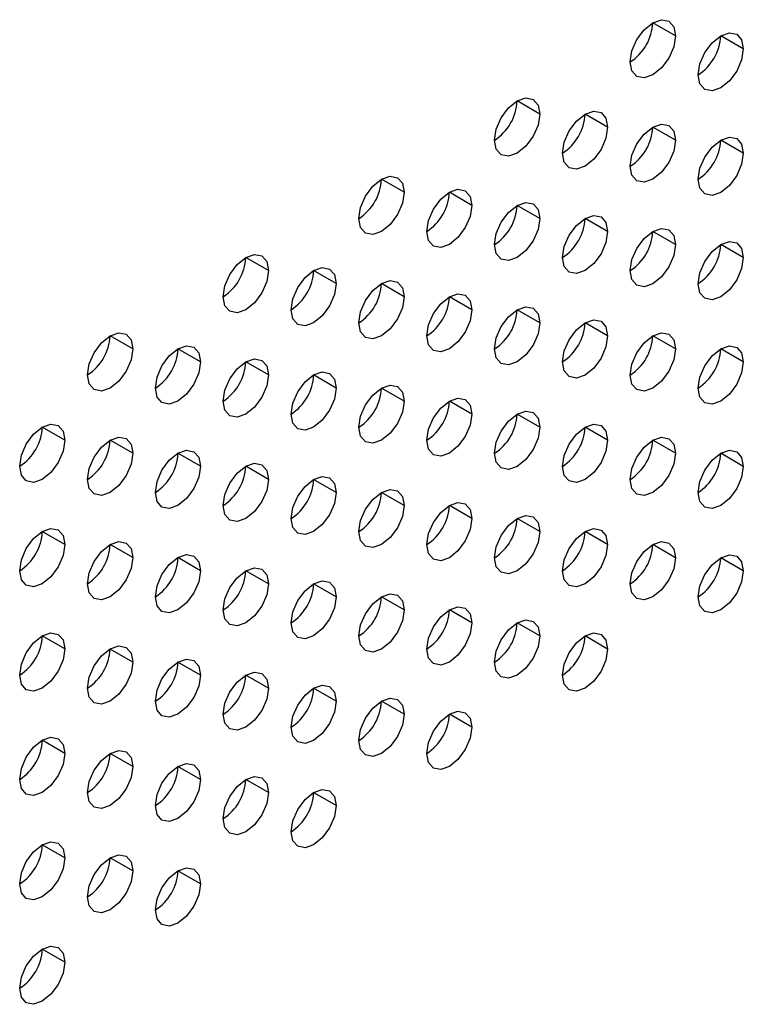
# Model space of a CAD drawing. Header units: millimetres. Extents: x 0 to 1118, y 0 to 864.
# Tile 255 of 256: x 977.49 to 981.26, y 684.37 to 689.51. Entities that reach past the tile are written whole.
import ezdxf

# ---------------------------------------------------------------- set-up
doc = ezdxf.new("R2010")
doc.units = ezdxf.units.MM

msp = doc.modelspace()

# ---------------------------------------------------------------- linework, layer by layer
at = {"color": 7, "linetype": 'Continuous', "lineweight": 25}
for p, q in [((980.9065, 689.4215), (980.7886, 689.4895)), ((981.26, 689.3534), (981.1422, 689.4215)), ((980.1994, 689.0133), (980.0815, 689.0813)), ((980.5529, 688.9452), (980.4351, 689.0133)), ((980.9065, 688.8772), (980.7886, 688.9452)), ((981.26, 688.8091), (981.1422, 688.8771)), ((979.4923, 688.6051), (979.3744, 688.6731)), ((979.8458, 688.537), (979.728, 688.6051)), ((980.1994, 688.4689), (980.0815, 688.537)), ((980.5529, 688.4009), (980.4351, 688.4689)), ((980.9065, 688.3328), (980.7886, 688.4008)), ((981.26, 688.2647), (981.1422, 688.3327)), ((978.7851, 688.1969), (978.6673, 688.2649)), ((979.1387, 688.1288), (979.0208, 688.1969)), ((979.4923, 688.0607), (979.3744, 688.1288)), ((979.8458, 687.9927), (979.728, 688.0607)), ((980.1994, 687.9246), (980.0815, 687.9926)), ((980.5529, 687.8565), (980.4351, 687.9245)), ((978.078, 687.7887), (977.9602, 687.8567)), ((980.9065, 687.7884), (980.7886, 687.8565)), ((978.4316, 687.7206), (978.3137, 687.7887)), ((981.26, 687.7204), (981.1422, 687.7884)), ((978.7851, 687.6525), (978.6673, 687.7206)), ((979.1387, 687.5845), (979.0208, 687.6525)), ((979.4923, 687.5164), (979.3744, 687.5844)), ((979.8458, 687.4483), (979.728, 687.5163)), ((980.1994, 687.3802), (980.0815, 687.4483)), ((977.7245, 687.3124), (977.6066, 687.3804)), ((980.5529, 687.3121), (980.4351, 687.3802)), ((978.078, 687.2443), (977.9602, 687.3124)), ((980.9065, 687.2441), (980.7886, 687.3121)), ((978.4316, 687.1763), (978.3137, 687.2443)), ((981.26, 687.176), (981.1422, 687.244)), ((978.7851, 687.1082), (978.6673, 687.1762)), ((979.1387, 687.0401), (979.0208, 687.1081)), ((979.4923, 686.972), (979.3744, 687.0401)), ((979.8458, 686.9039), (979.728, 686.972)), ((980.1994, 686.8359), (980.0815, 686.9039)), ((977.7245, 686.7681), (977.6066, 686.8361)), ((980.5529, 686.7678), (980.4351, 686.8358)), ((978.078, 686.7), (977.9602, 686.768)), ((980.9065, 686.6997), (980.7886, 686.7677)), ((978.4316, 686.6319), (978.3137, 686.6999)), ((981.26, 686.6316), (981.1422, 686.6997)), ((978.7851, 686.5638), (978.6673, 686.6319)), ((979.1387, 686.4957), (979.0208, 686.5638)), ((979.4923, 686.4277), (979.3744, 686.4957)), ((979.8458, 686.3596), (979.728, 686.4276)), ((980.1994, 686.2915), (980.0815, 686.3595)), ((977.7245, 686.2237), (977.6066, 686.2917)), ((980.5529, 686.2234), (980.4351, 686.2915)), ((978.078, 686.1556), (977.9602, 686.2236)), ((978.4316, 686.0875), (978.3137, 686.1556)), ((978.7851, 686.0195), (978.6673, 686.0875)), ((979.1387, 685.9514), (979.0208, 686.0194)), ((979.4923, 685.8833), (979.3744, 685.9513)), ((979.8458, 685.8152), (979.728, 685.8833)), ((977.7245, 685.6793), (977.6066, 685.7474)), ((978.078, 685.6113), (977.9602, 685.6793)), ((978.4316, 685.5432), (978.3137, 685.6112)), ((978.7851, 685.4751), (978.6673, 685.5431)), ((979.1387, 685.407), (979.0208, 685.4751)), ((977.7245, 685.135), (977.6066, 685.203)), ((978.078, 685.0669), (977.9602, 685.1349)), ((978.4316, 684.9988), (978.3137, 685.0668)), ((977.7245, 684.5906), (977.6066, 684.6586))]:
    msp.add_line(p, q, dxfattribs=at)
at = {"color": 7, "linetype": 'Continuous', "lineweight": 25, "flags": 128}
for points in [[(980.6708, 689.2854), (980.6797, 689.3427), (980.7053, 689.4016), (980.7435, 689.4532), (980.7886, 689.4896), (980.8337, 689.5052), (980.8719, 689.4978), (980.8975, 689.4684), (980.9065, 689.4215)], [(980.9065, 689.4215), (980.8975, 689.3643), (980.8719, 689.3054), (980.8337, 689.2538), (980.7886, 689.2174), (980.7435, 689.2017), (980.7053, 689.2091), (980.6797, 689.2385), (980.6708, 689.2854)], [(981.0243, 689.2174), (981.0333, 689.2746), (981.0588, 689.3335), (981.0971, 689.3851), (981.1422, 689.4215), (981.1873, 689.4372), (981.2255, 689.4297), (981.2511, 689.4003), (981.26, 689.3534)], [(981.26, 689.3534), (981.2511, 689.2962), (981.2255, 689.2373), (981.1873, 689.1857), (981.1422, 689.1493), (981.0971, 689.1336), (981.0588, 689.1411), (981.0333, 689.1705), (981.0243, 689.2174)], [(979.9637, 688.8772), (979.9726, 688.9345), (979.9982, 688.9934), (980.0364, 689.045), (980.0815, 689.0814), (980.1266, 689.097), (980.1648, 689.0896), (980.1904, 689.0602), (980.1994, 689.0133)], [(980.1994, 689.0133), (980.1904, 688.956), (980.1648, 688.8971), (980.1266, 688.8456), (980.0815, 688.8092), (980.0364, 688.7935), (979.9982, 688.8009), (979.9726, 688.8303), (979.9637, 688.8772)], [(980.3172, 688.8092), (980.3262, 688.8664), (980.3517, 688.9253), (980.39, 688.9769), (980.4351, 689.0133), (980.4802, 689.029), (980.5184, 689.0215), (980.5439, 688.9921), (980.5529, 688.9452)], [(980.5529, 688.9452), (980.5439, 688.888), (980.5184, 688.8291), (980.4802, 688.7775), (980.4351, 688.7411), (980.39, 688.7254), (980.3517, 688.7329), (980.3262, 688.7623), (980.3172, 688.8092)], [(980.6708, 688.7411), (980.6797, 688.7983), (980.7053, 688.8572), (980.7435, 688.9088), (980.7886, 688.9452), (980.8337, 688.9609), (980.8719, 688.9535), (980.8975, 688.9241), (980.9065, 688.8772)], [(981.0243, 688.673), (981.0333, 688.7303), (981.0588, 688.7892), (981.0971, 688.8407), (981.1422, 688.8771), (981.1873, 688.8928), (981.2255, 688.8854), (981.2511, 688.856), (981.26, 688.8091)], [(980.9065, 688.8772), (980.8975, 688.8199), (980.8719, 688.761), (980.8337, 688.7094), (980.7886, 688.673), (980.7435, 688.6573), (980.7053, 688.6648), (980.6797, 688.6942), (980.6708, 688.7411)], [(981.26, 688.8091), (981.2511, 688.7518), (981.2255, 688.6929), (981.1873, 688.6413), (981.1422, 688.6049), (981.0971, 688.5893), (981.0588, 688.5967), (981.0333, 688.6261), (981.0243, 688.673)], [(979.2566, 688.469), (979.2655, 688.5263), (979.2911, 688.5852), (979.3293, 688.6368), (979.3744, 688.6732), (979.4195, 688.6888), (979.4577, 688.6814), (979.4833, 688.652), (979.4923, 688.6051)], [(979.4923, 688.6051), (979.4833, 688.5478), (979.4577, 688.4889), (979.4195, 688.4374), (979.3744, 688.401), (979.3293, 688.3853), (979.2911, 688.3927), (979.2655, 688.4221), (979.2566, 688.469)], [(979.6101, 688.401), (979.6191, 688.4582), (979.6446, 688.5171), (979.6829, 688.5687), (979.728, 688.6051), (979.7731, 688.6208), (979.8113, 688.6133), (979.8368, 688.5839), (979.8458, 688.537)], [(979.8458, 688.537), (979.8368, 688.4798), (979.8113, 688.4209), (979.7731, 688.3693), (979.728, 688.3329), (979.6829, 688.3172), (979.6446, 688.3247), (979.6191, 688.3541), (979.6101, 688.401)], [(979.9637, 688.3329), (979.9726, 688.3901), (979.9982, 688.449), (980.0364, 688.5006), (980.0815, 688.537), (980.1266, 688.5527), (980.1648, 688.5452), (980.1904, 688.5158), (980.1994, 688.4689)], [(980.3172, 688.2648), (980.3262, 688.3221), (980.3517, 688.381), (980.39, 688.4325), (980.4351, 688.4689), (980.4802, 688.4846), (980.5184, 688.4772), (980.5439, 688.4478), (980.5529, 688.4009)], [(980.1994, 688.4689), (980.1904, 688.4117), (980.1648, 688.3528), (980.1266, 688.3012), (980.0815, 688.2648), (980.0364, 688.2491), (979.9982, 688.2566), (979.9726, 688.286), (979.9637, 688.3329)], [(980.5529, 688.4009), (980.5439, 688.3436), (980.5184, 688.2847), (980.4802, 688.2331), (980.4351, 688.1967), (980.39, 688.1811), (980.3517, 688.1885), (980.3262, 688.2179), (980.3172, 688.2648)], [(980.6708, 688.1967), (980.6797, 688.254), (980.7053, 688.3129), (980.7435, 688.3645), (980.7886, 688.4008), (980.8337, 688.4165), (980.8719, 688.4091), (980.8975, 688.3797), (980.9065, 688.3328)], [(980.9065, 688.3328), (980.8975, 688.2755), (980.8719, 688.2166), (980.8337, 688.1651), (980.7886, 688.1287), (980.7435, 688.113), (980.7053, 688.1204), (980.6797, 688.1498), (980.6708, 688.1967)], [(981.0243, 688.1286), (981.0333, 688.1859), (981.0588, 688.2448), (981.0971, 688.2964), (981.1422, 688.3328), (981.1873, 688.3484), (981.2255, 688.341), (981.2511, 688.3116), (981.26, 688.2647)], [(978.5494, 688.0608), (978.5584, 688.1181), (978.584, 688.177), (978.6222, 688.2286), (978.6673, 688.265), (978.7124, 688.2806), (978.7506, 688.2732), (978.7762, 688.2438), (978.7851, 688.1969)], [(981.26, 688.2647), (981.2511, 688.2075), (981.2255, 688.1486), (981.1873, 688.097), (981.1422, 688.0606), (981.0971, 688.0449), (981.0588, 688.0523), (981.0333, 688.0817), (981.0243, 688.1286)], [(978.7851, 688.1969), (978.7762, 688.1396), (978.7506, 688.0807), (978.7124, 688.0292), (978.6673, 687.9928), (978.6222, 687.9771), (978.584, 687.9845), (978.5584, 688.0139), (978.5494, 688.0608)], [(978.903, 687.9928), (978.912, 688.05), (978.9375, 688.1089), (978.9757, 688.1605), (979.0208, 688.1969), (979.0659, 688.2126), (979.1042, 688.2051), (979.1297, 688.1757), (979.1387, 688.1288)], [(979.1387, 688.1288), (979.1297, 688.0716), (979.1042, 688.0127), (979.0659, 687.9611), (979.0208, 687.9247), (978.9757, 687.909), (978.9375, 687.9164), (978.912, 687.9459), (978.903, 687.9928)], [(979.2566, 687.9247), (979.2655, 687.9819), (979.2911, 688.0408), (979.3293, 688.0924), (979.3744, 688.1288), (979.4195, 688.1445), (979.4577, 688.137), (979.4833, 688.1076), (979.4923, 688.0607)], [(979.6101, 687.8566), (979.6191, 687.9139), (979.6446, 687.9728), (979.6829, 688.0243), (979.728, 688.0607), (979.7731, 688.0764), (979.8113, 688.069), (979.8368, 688.0396), (979.8458, 687.9927)], [(979.4923, 688.0607), (979.4833, 688.0035), (979.4577, 687.9446), (979.4195, 687.893), (979.3744, 687.8566), (979.3293, 687.8409), (979.2911, 687.8484), (979.2655, 687.8778), (979.2566, 687.9247)], [(979.8458, 687.9927), (979.8368, 687.9354), (979.8113, 687.8765), (979.7731, 687.8249), (979.728, 687.7885), (979.6829, 687.7729), (979.6446, 687.7803), (979.6191, 687.8097), (979.6101, 687.8566)], [(979.9637, 687.7885), (979.9726, 687.8458), (979.9982, 687.9047), (980.0364, 687.9562), (980.0815, 687.9926), (980.1266, 688.0083), (980.1648, 688.0009), (980.1904, 687.9715), (980.1994, 687.9246)], [(980.1994, 687.9246), (980.1904, 687.8673), (980.1648, 687.8084), (980.1266, 687.7569), (980.0815, 687.7205), (980.0364, 687.7048), (979.9982, 687.7122), (979.9726, 687.7416), (979.9637, 687.7885)], [(980.3172, 687.7204), (980.3262, 687.7777), (980.3517, 687.8366), (980.39, 687.8882), (980.4351, 687.9246), (980.4802, 687.9402), (980.5184, 687.9328), (980.5439, 687.9034), (980.5529, 687.8565)], [(977.8423, 687.6526), (977.8513, 687.7099), (977.8769, 687.7688), (977.9151, 687.8204), (977.9602, 687.8568), (978.0053, 687.8724), (978.0435, 687.865), (978.0691, 687.8356), (978.078, 687.7887)], [(980.6708, 687.6524), (980.6797, 687.7096), (980.7053, 687.7685), (980.7435, 687.8201), (980.7886, 687.8565), (980.8337, 687.8722), (980.8719, 687.8647), (980.8975, 687.8353), (980.9065, 687.7884)], [(980.5529, 687.8565), (980.5439, 687.7992), (980.5184, 687.7404), (980.4802, 687.6888), (980.4351, 687.6524), (980.39, 687.6367), (980.3517, 687.6441), (980.3262, 687.6735), (980.3172, 687.7204)], [(978.078, 687.7887), (978.0691, 687.7314), (978.0435, 687.6725), (978.0053, 687.621), (977.9602, 687.5846), (977.9151, 687.5689), (977.8769, 687.5763), (977.8513, 687.6057), (977.8423, 687.6526)], [(978.1959, 687.5845), (978.2049, 687.6418), (978.2304, 687.7007), (978.2686, 687.7523), (978.3137, 687.7887), (978.3588, 687.8043), (978.3971, 687.7969), (978.4226, 687.7675), (978.4316, 687.7206)], [(980.9065, 687.7884), (980.8975, 687.7312), (980.8719, 687.6723), (980.8337, 687.6207), (980.7886, 687.5843), (980.7435, 687.5686), (980.7053, 687.5761), (980.6797, 687.6055), (980.6708, 687.6524)], [(981.0243, 687.5843), (981.0333, 687.6415), (981.0588, 687.7004), (981.0971, 687.752), (981.1422, 687.7884), (981.1873, 687.8041), (981.2255, 687.7967), (981.2511, 687.7673), (981.26, 687.7204)], [(978.4316, 687.7206), (978.4226, 687.6634), (978.3971, 687.6045), (978.3588, 687.5529), (978.3137, 687.5165), (978.2686, 687.5008), (978.2304, 687.5082), (978.2049, 687.5376), (978.1959, 687.5845)], [(978.5494, 687.5165), (978.5584, 687.5737), (978.584, 687.6326), (978.6222, 687.6842), (978.6673, 687.7206), (978.7124, 687.7363), (978.7506, 687.7288), (978.7762, 687.6994), (978.7851, 687.6525)], [(981.26, 687.7204), (981.2511, 687.6631), (981.2255, 687.6042), (981.1873, 687.5526), (981.1422, 687.5162), (981.0971, 687.5006), (981.0588, 687.508), (981.0333, 687.5374), (981.0243, 687.5843)], [(978.903, 687.4484), (978.912, 687.5056), (978.9375, 687.5645), (978.9757, 687.6161), (979.0208, 687.6525), (979.0659, 687.6682), (979.1042, 687.6608), (979.1297, 687.6314), (979.1387, 687.5845)], [(978.7851, 687.6525), (978.7762, 687.5953), (978.7506, 687.5364), (978.7124, 687.4848), (978.6673, 687.4484), (978.6222, 687.4327), (978.584, 687.4402), (978.5584, 687.4696), (978.5494, 687.5165)], [(979.1387, 687.5845), (979.1297, 687.5272), (979.1042, 687.4683), (979.0659, 687.4167), (979.0208, 687.3803), (978.9757, 687.3647), (978.9375, 687.3721), (978.912, 687.4015), (978.903, 687.4484)], [(979.2566, 687.3803), (979.2655, 687.4376), (979.2911, 687.4965), (979.3293, 687.548), (979.3744, 687.5844), (979.4195, 687.6001), (979.4577, 687.5927), (979.4833, 687.5633), (979.4923, 687.5164)], [(979.4923, 687.5164), (979.4833, 687.4591), (979.4577, 687.4002), (979.4195, 687.3487), (979.3744, 687.3123), (979.3293, 687.2966), (979.2911, 687.304), (979.2655, 687.3334), (979.2566, 687.3803)], [(979.6101, 687.3122), (979.6191, 687.3695), (979.6446, 687.4284), (979.6829, 687.48), (979.728, 687.5164), (979.7731, 687.532), (979.8113, 687.5246), (979.8368, 687.4952), (979.8458, 687.4483)], [(979.9637, 687.2442), (979.9726, 687.3014), (979.9982, 687.3603), (980.0364, 687.4119), (980.0815, 687.4483), (980.1266, 687.464), (980.1648, 687.4565), (980.1904, 687.4271), (980.1994, 687.3802)], [(979.8458, 687.4483), (979.8368, 687.391), (979.8113, 687.3321), (979.7731, 687.2806), (979.728, 687.2442), (979.6829, 687.2285), (979.6446, 687.2359), (979.6191, 687.2653), (979.6101, 687.3122)], [(977.4888, 687.1763), (977.4978, 687.2336), (977.5233, 687.2925), (977.5615, 687.3441), (977.6066, 687.3805), (977.6517, 687.3961), (977.69, 687.3887), (977.7155, 687.3593), (977.7245, 687.3124)], [(980.1994, 687.3802), (980.1904, 687.323), (980.1648, 687.2641), (980.1266, 687.2125), (980.0815, 687.1761), (980.0364, 687.1604), (979.9982, 687.1679), (979.9726, 687.1973), (979.9637, 687.2442)], [(980.3172, 687.1761), (980.3262, 687.2333), (980.3517, 687.2922), (980.39, 687.3438), (980.4351, 687.3802), (980.4802, 687.3959), (980.5184, 687.3885), (980.5439, 687.359), (980.5529, 687.3121)], [(977.7245, 687.3124), (977.7155, 687.2552), (977.69, 687.1963), (977.6517, 687.1447), (977.6066, 687.1083), (977.5615, 687.0926), (977.5233, 687.1), (977.4978, 687.1294), (977.4888, 687.1763)], [(977.8423, 687.1083), (977.8513, 687.1655), (977.8769, 687.2244), (977.9151, 687.276), (977.9602, 687.3124), (978.0053, 687.3281), (978.0435, 687.3206), (978.0691, 687.2912), (978.078, 687.2443)], [(980.5529, 687.3121), (980.5439, 687.2549), (980.5184, 687.196), (980.4802, 687.1444), (980.4351, 687.108), (980.39, 687.0923), (980.3517, 687.0998), (980.3262, 687.1292), (980.3172, 687.1761)], [(980.6708, 687.108), (980.6797, 687.1653), (980.7053, 687.2242), (980.7435, 687.2757), (980.7886, 687.3121), (980.8337, 687.3278), (980.8719, 687.3204), (980.8975, 687.291), (980.9065, 687.2441)], [(978.078, 687.2443), (978.0691, 687.1871), (978.0435, 687.1282), (978.0053, 687.0766), (977.9602, 687.0402), (977.9151, 687.0245), (977.8769, 687.032), (977.8513, 687.0614), (977.8423, 687.1083)], [(978.1959, 687.0402), (978.2049, 687.0974), (978.2304, 687.1563), (978.2686, 687.2079), (978.3137, 687.2443), (978.3588, 687.26), (978.3971, 687.2526), (978.4226, 687.2232), (978.4316, 687.1763)], [(980.9065, 687.2441), (980.8975, 687.1868), (980.8719, 687.1279), (980.8337, 687.0763), (980.7886, 687.0399), (980.7435, 687.0243), (980.7053, 687.0317), (980.6797, 687.0611), (980.6708, 687.108)], [(981.0243, 687.0399), (981.0333, 687.0972), (981.0588, 687.1561), (981.0971, 687.2077), (981.1422, 687.244), (981.1873, 687.2597), (981.2255, 687.2523), (981.2511, 687.2229), (981.26, 687.176)], [(978.4316, 687.1763), (978.4226, 687.119), (978.3971, 687.0601), (978.3588, 687.0085), (978.3137, 686.9721), (978.2686, 686.9565), (978.2304, 686.9639), (978.2049, 686.9933), (978.1959, 687.0402)], [(978.5494, 686.9721), (978.5584, 687.0294), (978.584, 687.0883), (978.6222, 687.1398), (978.6673, 687.1762), (978.7124, 687.1919), (978.7506, 687.1845), (978.7762, 687.1551), (978.7851, 687.1082)], [(981.26, 687.176), (981.2511, 687.1187), (981.2255, 687.0598), (981.1873, 687.0083), (981.1422, 686.9719), (981.0971, 686.9562), (981.0588, 686.9636), (981.0333, 686.993), (981.0243, 687.0399)], [(978.7851, 687.1082), (978.7762, 687.0509), (978.7506, 686.992), (978.7124, 686.9404), (978.6673, 686.9041), (978.6222, 686.8884), (978.584, 686.8958), (978.5584, 686.9252), (978.5494, 686.9721)], [(978.903, 686.904), (978.912, 686.9613), (978.9375, 687.0202), (978.9757, 687.0718), (979.0208, 687.1082), (979.0659, 687.1238), (979.1042, 687.1164), (979.1297, 687.087), (979.1387, 687.0401)], [(979.1387, 687.0401), (979.1297, 686.9828), (979.1042, 686.9239), (979.0659, 686.8724), (979.0208, 686.836), (978.9757, 686.8203), (978.9375, 686.8277), (978.912, 686.8571), (978.903, 686.904)], [(979.2566, 686.836), (979.2655, 686.8932), (979.2911, 686.9521), (979.3293, 687.0037), (979.3744, 687.0401), (979.4195, 687.0558), (979.4577, 687.0483), (979.4833, 687.0189), (979.4923, 686.972)], [(979.6101, 686.7679), (979.6191, 686.8251), (979.6446, 686.884), (979.6829, 686.9356), (979.728, 686.972), (979.7731, 686.9877), (979.8113, 686.9802), (979.8368, 686.9508), (979.8458, 686.9039)], [(979.4923, 686.972), (979.4833, 686.9148), (979.4577, 686.8559), (979.4195, 686.8043), (979.3744, 686.7679), (979.3293, 686.7522), (979.2911, 686.7596), (979.2655, 686.7891), (979.2566, 686.836)], [(979.8458, 686.9039), (979.8368, 686.8467), (979.8113, 686.7878), (979.7731, 686.7362), (979.728, 686.6998), (979.6829, 686.6841), (979.6446, 686.6916), (979.6191, 686.721), (979.6101, 686.7679)], [(979.9637, 686.6998), (979.9726, 686.7571), (979.9982, 686.816), (980.0364, 686.8675), (980.0815, 686.9039), (980.1266, 686.9196), (980.1648, 686.9122), (980.1904, 686.8828), (980.1994, 686.8359)], [(977.4888, 686.632), (977.4978, 686.6892), (977.5233, 686.7481), (977.5615, 686.7997), (977.6066, 686.8361), (977.6517, 686.8518), (977.69, 686.8444), (977.7155, 686.815), (977.7245, 686.7681)], [(980.1994, 686.8359), (980.1904, 686.7786), (980.1648, 686.7197), (980.1266, 686.6681), (980.0815, 686.6317), (980.0364, 686.6161), (979.9982, 686.6235), (979.9726, 686.6529), (979.9637, 686.6998)], [(980.3172, 686.6317), (980.3262, 686.689), (980.3517, 686.7479), (980.39, 686.7994), (980.4351, 686.8358), (980.4802, 686.8515), (980.5184, 686.8441), (980.5439, 686.8147), (980.5529, 686.7678)], [(977.8423, 686.5639), (977.8513, 686.6212), (977.8769, 686.6801), (977.9151, 686.7316), (977.9602, 686.768), (978.0053, 686.7837), (978.0435, 686.7763), (978.0691, 686.7469), (978.078, 686.7)], [(980.6708, 686.5636), (980.6797, 686.6209), (980.7053, 686.6798), (980.7435, 686.7314), (980.7886, 686.7678), (980.8337, 686.7834), (980.8719, 686.776), (980.8975, 686.7466), (980.9065, 686.6997)], [(977.7245, 686.7681), (977.7155, 686.7108), (977.69, 686.6519), (977.6517, 686.6003), (977.6066, 686.5639), (977.5615, 686.5483), (977.5233, 686.5557), (977.4978, 686.5851), (977.4888, 686.632)], [(980.5529, 686.7678), (980.5439, 686.7105), (980.5184, 686.6516), (980.4802, 686.6001), (980.4351, 686.5637), (980.39, 686.548), (980.3517, 686.5554), (980.3262, 686.5848), (980.3172, 686.6317)], [(978.078, 686.7), (978.0691, 686.6427), (978.0435, 686.5838), (978.0053, 686.5322), (977.9602, 686.4958), (977.9151, 686.4802), (977.8769, 686.4876), (977.8513, 686.517), (977.8423, 686.5639)], [(978.1959, 686.4958), (978.2049, 686.5531), (978.2304, 686.612), (978.2686, 686.6636), (978.3137, 686.7), (978.3588, 686.7156), (978.3971, 686.7082), (978.4226, 686.6788), (978.4316, 686.6319)], [(980.9065, 686.6997), (980.8975, 686.6424), (980.8719, 686.5836), (980.8337, 686.532), (980.7886, 686.4956), (980.7435, 686.4799), (980.7053, 686.4873), (980.6797, 686.5167), (980.6708, 686.5636)], [(981.0243, 686.4956), (981.0333, 686.5528), (981.0588, 686.6117), (981.0971, 686.6633), (981.1422, 686.6997), (981.1873, 686.7154), (981.2255, 686.7079), (981.2511, 686.6785), (981.26, 686.6316)], [(978.4316, 686.6319), (978.4226, 686.5746), (978.3971, 686.5157), (978.3588, 686.4642), (978.3137, 686.4278), (978.2686, 686.4121), (978.2304, 686.4195), (978.2049, 686.4489), (978.1959, 686.4958)], [(978.5494, 686.4277), (978.5584, 686.485), (978.584, 686.5439), (978.6222, 686.5955), (978.6673, 686.6319), (978.7124, 686.6475), (978.7506, 686.6401), (978.7762, 686.6107), (978.7851, 686.5638)], [(981.26, 686.6316), (981.2511, 686.5744), (981.2255, 686.5155), (981.1873, 686.4639), (981.1422, 686.4275), (981.0971, 686.4118), (981.0588, 686.4193), (981.0333, 686.4487), (981.0243, 686.4956)], [(978.903, 686.3597), (978.912, 686.4169), (978.9375, 686.4758), (978.9757, 686.5274), (979.0208, 686.5638), (979.0659, 686.5795), (979.1042, 686.572), (979.1297, 686.5426), (979.1387, 686.4957)], [(978.7851, 686.5638), (978.7762, 686.5066), (978.7506, 686.4477), (978.7124, 686.3961), (978.6673, 686.3597), (978.6222, 686.344), (978.584, 686.3514), (978.5584, 686.3808), (978.5494, 686.4277)], [(979.1387, 686.4957), (979.1297, 686.4385), (979.1042, 686.3796), (979.0659, 686.328), (979.0208, 686.2916), (978.9757, 686.2759), (978.9375, 686.2834), (978.912, 686.3128), (978.903, 686.3597)], [(979.2566, 686.2916), (979.2655, 686.3489), (979.2911, 686.4077), (979.3293, 686.4593), (979.3744, 686.4957), (979.4195, 686.5114), (979.4577, 686.504), (979.4833, 686.4746), (979.4923, 686.4277)], [(979.4923, 686.4277), (979.4833, 686.3704), (979.4577, 686.3115), (979.4195, 686.2599), (979.3744, 686.2235), (979.3293, 686.2079), (979.2911, 686.2153), (979.2655, 686.2447), (979.2566, 686.2916)], [(979.6101, 686.2235), (979.6191, 686.2808), (979.6446, 686.3397), (979.6829, 686.3912), (979.728, 686.4276), (979.7731, 686.4433), (979.8113, 686.4359), (979.8368, 686.4065), (979.8458, 686.3596)], [(979.9637, 686.1554), (979.9726, 686.2127), (979.9982, 686.2716), (980.0364, 686.3232), (980.0815, 686.3596), (980.1266, 686.3752), (980.1648, 686.3678), (980.1904, 686.3384), (980.1994, 686.2915)], [(979.8458, 686.3596), (979.8368, 686.3023), (979.8113, 686.2434), (979.7731, 686.1919), (979.728, 686.1555), (979.6829, 686.1398), (979.6446, 686.1472), (979.6191, 686.1766), (979.6101, 686.2235)], [(977.4888, 686.0876), (977.4978, 686.1449), (977.5233, 686.2038), (977.5615, 686.2554), (977.6066, 686.2917), (977.6517, 686.3074), (977.69, 686.3), (977.7155, 686.2706), (977.7245, 686.2237)], [(980.1994, 686.2915), (980.1904, 686.2342), (980.1648, 686.1753), (980.1266, 686.1238), (980.0815, 686.0874), (980.0364, 686.0717), (979.9982, 686.0791), (979.9726, 686.1085), (979.9637, 686.1554)], [(980.3172, 686.0874), (980.3262, 686.1446), (980.3517, 686.2035), (980.39, 686.2551), (980.4351, 686.2915), (980.4802, 686.3072), (980.5184, 686.2997), (980.5439, 686.2703), (980.5529, 686.2234)], [(977.7245, 686.2237), (977.7155, 686.1664), (977.69, 686.1075), (977.6517, 686.056), (977.6066, 686.0196), (977.5615, 686.0039), (977.5233, 686.0113), (977.4978, 686.0407), (977.4888, 686.0876)], [(977.8423, 686.0195), (977.8513, 686.0768), (977.8769, 686.1357), (977.9151, 686.1873), (977.9602, 686.2237), (978.0053, 686.2393), (978.0435, 686.2319), (978.0691, 686.2025), (978.078, 686.1556)], [(980.5529, 686.2234), (980.5439, 686.1662), (980.5184, 686.1073), (980.4802, 686.0557), (980.4351, 686.0193), (980.39, 686.0036), (980.3517, 686.0111), (980.3262, 686.0405), (980.3172, 686.0874)], [(978.1959, 685.9515), (978.2049, 686.0087), (978.2304, 686.0676), (978.2686, 686.1192), (978.3137, 686.1556), (978.3588, 686.1713), (978.3971, 686.1638), (978.4226, 686.1344), (978.4316, 686.0875)], [(978.078, 686.1556), (978.0691, 686.0984), (978.0435, 686.0395), (978.0053, 685.9879), (977.9602, 685.9515), (977.9151, 685.9358), (977.8769, 685.9432), (977.8513, 685.9726), (977.8423, 686.0195)], [(978.4316, 686.0875), (978.4226, 686.0303), (978.3971, 685.9714), (978.3588, 685.9198), (978.3137, 685.8834), (978.2686, 685.8677), (978.2304, 685.8752), (978.2049, 685.9046), (978.1959, 685.9515)], [(978.5494, 685.8834), (978.5584, 685.9406), (978.584, 685.9995), (978.6222, 686.0511), (978.6673, 686.0875), (978.7124, 686.1032), (978.7506, 686.0958), (978.7762, 686.0664), (978.7851, 686.0195)], [(978.7851, 686.0195), (978.7762, 685.9622), (978.7506, 685.9033), (978.7124, 685.8517), (978.6673, 685.8153), (978.6222, 685.7997), (978.584, 685.8071), (978.5584, 685.8365), (978.5494, 685.8834)], [(978.903, 685.8153), (978.912, 685.8726), (978.9375, 685.9315), (978.9757, 685.983), (979.0208, 686.0194), (979.0659, 686.0351), (979.1042, 686.0277), (979.1297, 685.9983), (979.1387, 685.9514)], [(979.2566, 685.7472), (979.2655, 685.8045), (979.2911, 685.8634), (979.3293, 685.915), (979.3744, 685.9514), (979.4195, 685.967), (979.4577, 685.9596), (979.4833, 685.9302), (979.4923, 685.8833)], [(979.1387, 685.9514), (979.1297, 685.8941), (979.1042, 685.8352), (979.0659, 685.7836), (979.0208, 685.7473), (978.9757, 685.7316), (978.9375, 685.739), (978.912, 685.7684), (978.903, 685.8153)], [(979.4923, 685.8833), (979.4833, 685.826), (979.4577, 685.7671), (979.4195, 685.7156), (979.3744, 685.6792), (979.3293, 685.6635), (979.2911, 685.6709), (979.2655, 685.7003), (979.2566, 685.7472)], [(979.6101, 685.6792), (979.6191, 685.7364), (979.6446, 685.7953), (979.6829, 685.8469), (979.728, 685.8833), (979.7731, 685.899), (979.8113, 685.8915), (979.8368, 685.8621), (979.8458, 685.8152)], [(979.8458, 685.8152), (979.8368, 685.758), (979.8113, 685.6991), (979.7731, 685.6475), (979.728, 685.6111), (979.6829, 685.5954), (979.6446, 685.6029), (979.6191, 685.6323), (979.6101, 685.6792)], [(977.4888, 685.5433), (977.4978, 685.6005), (977.5233, 685.6594), (977.5615, 685.711), (977.6066, 685.7474), (977.6517, 685.7631), (977.69, 685.7556), (977.7155, 685.7262), (977.7245, 685.6793)], [(977.7245, 685.6793), (977.7155, 685.6221), (977.69, 685.5632), (977.6517, 685.5116), (977.6066, 685.4752), (977.5615, 685.4595), (977.5233, 685.467), (977.4978, 685.4964), (977.4888, 685.5433)], [(977.8423, 685.4752), (977.8513, 685.5324), (977.8769, 685.5913), (977.9151, 685.6429), (977.9602, 685.6793), (978.0053, 685.695), (978.0435, 685.6876), (978.0691, 685.6582), (978.078, 685.6113)], [(978.078, 685.6113), (978.0691, 685.554), (978.0435, 685.4951), (978.0053, 685.4435), (977.9602, 685.4071), (977.9151, 685.3915), (977.8769, 685.3989), (977.8513, 685.4283), (977.8423, 685.4752)], [(978.1959, 685.4071), (978.2049, 685.4644), (978.2304, 685.5233), (978.2686, 685.5748), (978.3137, 685.6112), (978.3588, 685.6269), (978.3971, 685.6195), (978.4226, 685.5901), (978.4316, 685.5432)], [(978.5494, 685.339), (978.5584, 685.3963), (978.584, 685.4552), (978.6222, 685.5068), (978.6673, 685.5432), (978.7124, 685.5588), (978.7506, 685.5514), (978.7762, 685.522), (978.7851, 685.4751)], [(978.4316, 685.5432), (978.4226, 685.4859), (978.3971, 685.427), (978.3588, 685.3754), (978.3137, 685.339), (978.2686, 685.3234), (978.2304, 685.3308), (978.2049, 685.3602), (978.1959, 685.4071)], [(978.7851, 685.4751), (978.7762, 685.4178), (978.7506, 685.3589), (978.7124, 685.3074), (978.6673, 685.271), (978.6222, 685.2553), (978.584, 685.2627), (978.5584, 685.2921), (978.5494, 685.339)], [(978.903, 685.2709), (978.912, 685.3282), (978.9375, 685.3871), (978.9757, 685.4387), (979.0208, 685.4751), (979.0659, 685.4907), (979.1042, 685.4833), (979.1297, 685.4539), (979.1387, 685.407)], [(979.1387, 685.407), (979.1297, 685.3498), (979.1042, 685.2909), (979.0659, 685.2393), (979.0208, 685.2029), (978.9757, 685.1872), (978.9375, 685.1946), (978.912, 685.224), (978.903, 685.2709)], [(977.4888, 684.9989), (977.4978, 685.0562), (977.5233, 685.1151), (977.5615, 685.1666), (977.6066, 685.203), (977.6517, 685.2187), (977.69, 685.2113), (977.7155, 685.1819), (977.7245, 685.135)], [(977.8423, 684.9308), (977.8513, 684.9881), (977.8769, 685.047), (977.9151, 685.0986), (977.9602, 685.1349), (978.0053, 685.1506), (978.0435, 685.1432), (978.0691, 685.1138), (978.078, 685.0669)], [(977.7245, 685.135), (977.7155, 685.0777), (977.69, 685.0188), (977.6517, 684.9672), (977.6066, 684.9308), (977.5615, 684.9152), (977.5233, 684.9226), (977.4978, 684.952), (977.4888, 684.9989)], [(978.078, 685.0669), (978.0691, 685.0096), (978.0435, 684.9507), (978.0053, 684.8992), (977.9602, 684.8628), (977.9151, 684.8471), (977.8769, 684.8545), (977.8513, 684.8839), (977.8423, 684.9308)], [(978.1959, 684.8627), (978.2049, 684.92), (978.2304, 684.9789), (978.2686, 685.0305), (978.3137, 685.0669), (978.3588, 685.0825), (978.3971, 685.0751), (978.4226, 685.0457), (978.4316, 684.9988)], [(978.4316, 684.9988), (978.4226, 684.9416), (978.3971, 684.8827), (978.3588, 684.8311), (978.3137, 684.7947), (978.2686, 684.779), (978.2304, 684.7864), (978.2049, 684.8158), (978.1959, 684.8627)], [(977.4888, 684.4545), (977.4978, 684.5118), (977.5233, 684.5707), (977.5615, 684.6223), (977.6066, 684.6587), (977.6517, 684.6743), (977.69, 684.6669), (977.7155, 684.6375), (977.7245, 684.5906)], [(977.7245, 684.5906), (977.7155, 684.5334), (977.69, 684.4745), (977.6517, 684.4229), (977.6066, 684.3865), (977.5615, 684.3708), (977.5233, 684.3782), (977.4978, 684.4076), (977.4888, 684.4545)]]:
    msp.add_lwpolyline(points, dxfattribs=at)
at = {"color": 7, "linetype": 'Continuous', "lineweight": 25}
for centre in [(980.5327, 689.5012), (980.8863, 689.4331), (979.8256, 689.093), (980.1792, 689.0249), (980.5327, 688.9568), (980.8863, 688.8887), (979.1185, 688.6848), (979.4721, 688.6167), (979.8256, 688.5486), (980.1792, 688.4805), (980.5327, 688.4125), (980.8863, 688.3444), (978.4114, 688.2766), (978.765, 688.2085), (979.1185, 688.1404), (979.4721, 688.0723), (979.8256, 688.0043), (980.1792, 687.9362), (977.7043, 687.8684), (980.5327, 687.8681), (978.0579, 687.8003), (980.8863, 687.8), (978.4114, 687.7322), (978.765, 687.6641), (979.1185, 687.5961), (979.4721, 687.528), (979.8256, 687.4599), (977.3508, 687.3921), (980.1792, 687.3918), (977.7043, 687.324), (980.5327, 687.3237), (978.0579, 687.2559), (980.8863, 687.2557), (978.4114, 687.1879), (978.765, 687.1198), (979.1185, 687.0517), (979.4721, 686.9836), (979.8256, 686.9155), (977.3508, 686.8477), (980.1792, 686.8475), (977.7043, 686.7797), (980.5327, 686.7794), (978.0579, 686.7116), (980.8863, 686.7113), (978.4114, 686.6435), (978.765, 686.5754), (979.1185, 686.5073), (979.4721, 686.4393), (979.8256, 686.3712), (977.3508, 686.3034), (980.1792, 686.3031), (977.7043, 686.2353), (978.0579, 686.1672), (978.4114, 686.0991), (978.765, 686.0311), (979.1185, 685.963), (979.4721, 685.8949), (977.3508, 685.759), (977.7043, 685.6909), (978.0579, 685.6229), (978.4114, 685.5548), (978.765, 685.4867), (977.3508, 685.2146), (977.7043, 685.1466), (978.0579, 685.0785), (977.3508, 684.6703)]:
    msp.add_arc(centre, 0.2561, 302.6055, 357.3945, dxfattribs=at)

doc.saveas('drawing.dxf')
